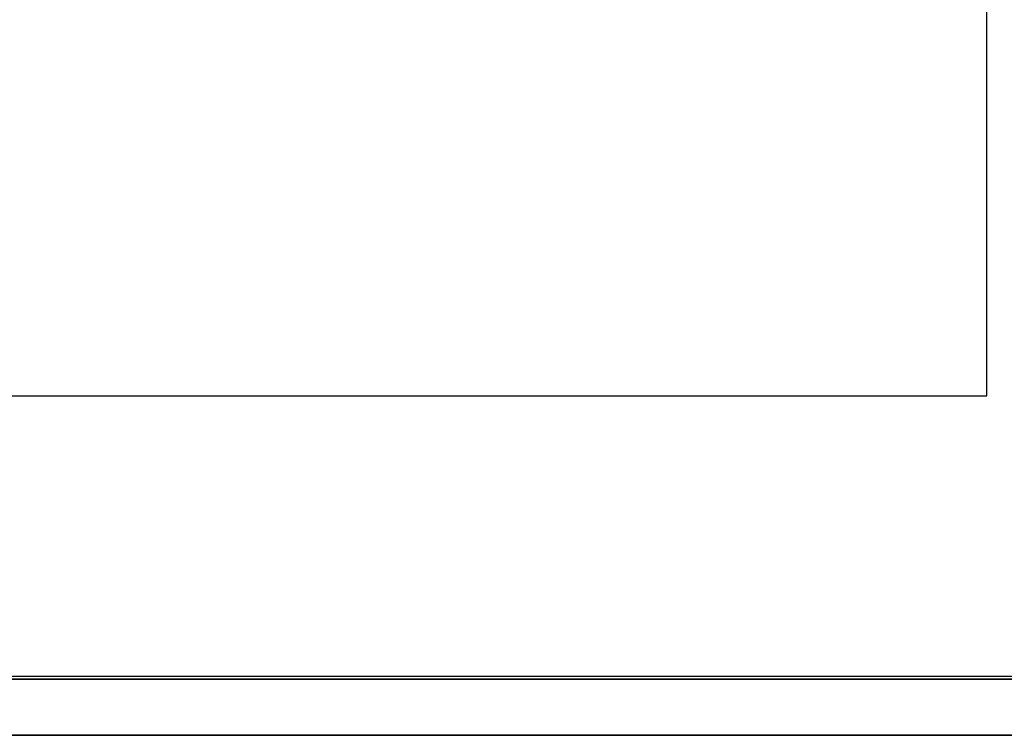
# Model space of a CAD drawing. Extents: x 0.1 to 19.8, y 1 to 3.5.
# Tile 20 of 30: x 18.554 to 19.245, y 1.12 to 1.622. Entities that reach past the tile are written whole.
import ezdxf

# ---------------------------------------------------------------- set-up
doc = ezdxf.new("R2010")
doc.units = 0
doc.header["$MEASUREMENT"] = 0
doc.layers.get('0').update_dxf_attribs({"color": 13, "linetype": 'CONTINUOUS'})

# ---------------------------------------------------------------- blocks, each defined once
blk = doc.blocks.new('OUTLINE_S_STL_2')
at = {"color": 0}
for p, q in [((19.23228, 1.35792, -3.52554), (19.23228, 3.12564, -3.52554)), ((0.64961, 1.35792, -3.52554), (19.23228, 1.35792, -3.52554)), ((19.42913, 1.16107, -3.52554), (0.45276, 1.16107, -3.52554)), ((19.42913, 1.16107, -3.16819), (0.45276, 1.16107, -3.16819)), ((19.42913, 1.16107, -3.53966), (0.45276, 1.16107, -3.53966)), ((19.42913, 1.15911, -3.54331), (0.45276, 1.15911, -3.54331)), ((0.45276, 1.15911), (19.42913, 1.15911)), ((19.42913, 1.15911, -3.54331), (0.45276, 1.15911, -3.54331)), ((0.45276, 1.15911), (19.42913, 1.15911)), ((19.42913, 1.11974), (0.45276, 1.11974)), ((0.45276, 1.11974, -3.54331), (19.42913, 1.11974, -3.54331)), ((0.45276, 1.11974, -3.54331), (19.42913, 1.11974, -3.54331)), ((19.42913, 1.11974), (0.45276, 1.11974))]:
    blk.add_line(p, q, dxfattribs=at)
blk = doc.blocks.new('GRUPUJ_1')
at = {"color": 0}
blk.add_line((0.35433, 0.15748, 3.62205), (19.33071, 0.15748, 3.62205), dxfattribs=at)
blk.add_blockref('OUTLINE_S_STL_2', (-0.09843, -1.00163, 3.62205), dxfattribs=at)

msp = doc.modelspace()

# ---------------------------------------------------------------- block references
at = {"color": 0}
msp.add_blockref('GRUPUJ_1', (0.09843, 1.00163, -3.62205), dxfattribs=at)

doc.saveas('drawing.dxf')
